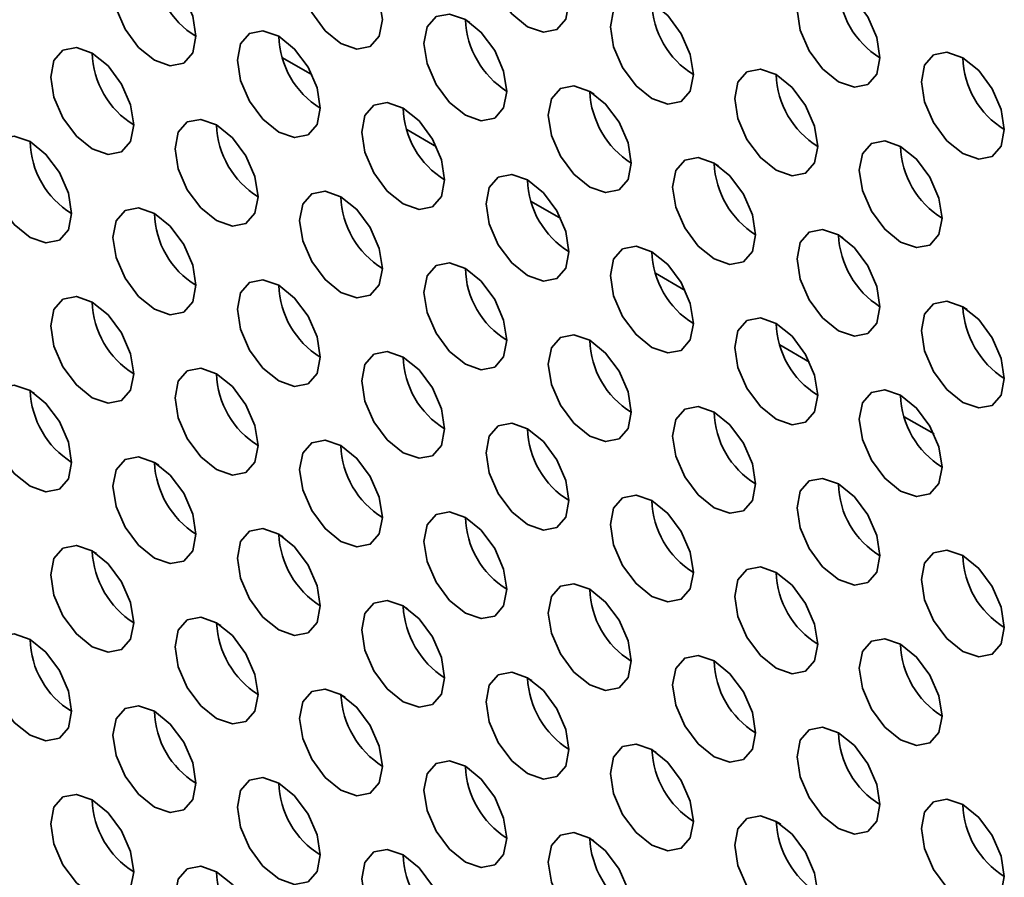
# Model space of a CAD drawing. Header units: millimetres. Extents: x 1 to 1119, y -1 to 863.
# Tile 124 of 211: x 813.56 to 819.15, y 621.22 to 626.09. Entities that reach past the tile are written whole.
import ezdxf

# ---------------------------------------------------------------- set-up
doc = ezdxf.new("R2010")
doc.units = ezdxf.units.MM

msp = doc.modelspace()

# ---------------------------------------------------------------- linework, layer by layer
at = {"color": 7, "linetype": 'Continuous', "lineweight": 35}
for p, q in [((816.0892, 626.0905), (816.1146, 626.0758)), ((815.0488, 625.8746), (815.2181, 625.7768)), ((816.7963, 625.6823), (816.8217, 625.6676)), ((815.7559, 625.4664), (815.9252, 625.3686)), ((817.5034, 625.2741), (817.5288, 625.2594)), ((816.463, 625.0582), (816.6323, 624.9604)), ((818.2105, 624.8659), (818.2359, 624.8512)), ((817.1701, 624.6499), (817.3394, 624.5522)), ((818.9176, 624.4577), (818.943, 624.443)), ((817.8772, 624.2417), (818.0465, 624.144)), ((813.6394, 623.9664), (813.6143, 623.9809)), ((818.5843, 623.8335), (818.7536, 623.7358)), ((814.3465, 623.5582), (814.3214, 623.5727)), ((815.0536, 623.15), (815.0285, 623.1645)), ((813.9678, 623.0693), (813.992, 623.0553)), ((815.7607, 622.7418), (815.7356, 622.7563)), ((814.675, 622.661), (814.6991, 622.6471)), ((816.4678, 622.3336), (816.4427, 622.3481)), ((815.3821, 622.2528), (815.4062, 622.2389)), ((817.1749, 621.9254), (817.1498, 621.9399)), ((816.0892, 621.8446), (816.1133, 621.8307)), ((817.882, 621.5172), (817.8569, 621.5317)), ((816.7963, 621.4364), (816.8204, 621.4225))]:
    msp.add_line(p, q, dxfattribs=at)
at = {"color": 7, "linetype": 'Continuous', "lineweight": 35, "flags": 128}
for points in [[(816.6784, 626.1874), (816.6605, 626.3019), (816.6094, 626.4197), (816.5329, 626.5229), (816.4427, 626.5957), (816.3525, 626.627), (816.2761, 626.6121), (816.225, 626.5533), (816.207, 626.4595), (816.225, 626.345), (816.2761, 626.2272), (816.3525, 626.1241), (816.4427, 626.0513), (816.5329, 626.0199), (816.6094, 626.0348), (816.6605, 626.0936), (816.6784, 626.1874)], [(815.6178, 626.092), (815.5998, 626.2066), (815.5487, 626.3244), (815.4723, 626.4275), (815.3821, 626.5003), (815.2919, 626.5316), (815.2154, 626.5168), (815.1643, 626.458), (815.1464, 626.3642), (815.1643, 626.2497), (815.2154, 626.1319), (815.2919, 626.0287), (815.3821, 625.9559), (815.4723, 625.9246), (815.5487, 625.9394), (815.5998, 625.9982), (815.6178, 626.092)], [(814.5571, 625.9967), (814.5392, 626.1112), (814.4881, 626.229), (814.4116, 626.3321), (814.3214, 626.4049), (814.2312, 626.4363), (814.1547, 626.4214), (814.1036, 626.3626), (814.0857, 626.2688), (814.1036, 626.1543), (814.1547, 626.0365), (814.2312, 625.9334), (814.3214, 625.8606), (814.4116, 625.8292), (814.4881, 625.8441), (814.5392, 625.9029), (814.5571, 625.9967)], [(818.4462, 625.8746), (818.4282, 625.9891), (818.3772, 626.1069), (818.3007, 626.21), (818.2105, 626.2828), (818.1203, 626.3142), (818.0438, 626.2993), (817.9927, 626.2405), (817.9748, 626.1467), (817.9927, 626.0322), (818.0438, 625.9144), (818.1203, 625.8112), (818.2105, 625.7385), (818.3007, 625.7071), (818.3772, 625.722), (818.4282, 625.7808), (818.4462, 625.8746)], [(817.3855, 625.7792), (817.3676, 625.8937), (817.3165, 626.0115), (817.24, 626.1147), (817.1498, 626.1875), (817.0596, 626.2188), (816.9832, 626.2039), (816.9321, 626.1451), (816.9141, 626.0513), (816.9321, 625.9368), (816.9832, 625.819), (817.0596, 625.7159), (817.1498, 625.6431), (817.24, 625.6117), (817.3165, 625.6266), (817.3676, 625.6854), (817.3855, 625.7792)], [(816.3249, 625.6838), (816.3069, 625.7984), (816.2558, 625.9162), (816.1794, 626.0193), (816.0892, 626.0921), (815.999, 626.1234), (815.9225, 626.1086), (815.8714, 626.0498), (815.8535, 625.956), (815.8714, 625.8415), (815.9225, 625.7237), (815.999, 625.6205), (816.0892, 625.5477), (816.1794, 625.5164), (816.2558, 625.5312), (816.3069, 625.59), (816.3249, 625.6838)], [(815.2642, 625.5885), (815.2463, 625.703), (815.1952, 625.8208), (815.1187, 625.9239), (815.0285, 625.9967), (814.9383, 626.0281), (814.8618, 626.0132), (814.8107, 625.9544), (814.7928, 625.8606), (814.8107, 625.7461), (814.8618, 625.6283), (814.9383, 625.5252), (815.0285, 625.4524), (815.1187, 625.421), (815.1952, 625.4359), (815.2463, 625.4947), (815.2642, 625.5885)], [(814.2035, 625.4931), (814.1856, 625.6076), (814.1345, 625.7254), (814.058, 625.8286), (813.9678, 625.9014), (813.8776, 625.9327), (813.8012, 625.9179), (813.7501, 625.8591), (813.7321, 625.7652), (813.7501, 625.6507), (813.8012, 625.5329), (813.8776, 625.4298), (813.9678, 625.357), (814.058, 625.3257), (814.1345, 625.3405), (814.1856, 625.3993), (814.2035, 625.4931)], [(819.1533, 625.4664), (819.1354, 625.5809), (819.0843, 625.6987), (819.0078, 625.8018), (818.9176, 625.8746), (818.8274, 625.906), (818.7509, 625.8911), (818.6998, 625.8323), (818.6819, 625.7385), (818.6998, 625.624), (818.7509, 625.5062), (818.8274, 625.403), (818.9176, 625.3302), (819.0078, 625.2989), (819.0843, 625.3138), (819.1354, 625.3726), (819.1533, 625.4664)], [(818.0926, 625.371), (818.0747, 625.4855), (818.0236, 625.6033), (817.9471, 625.7065), (817.8569, 625.7792), (817.7667, 625.8106), (817.6903, 625.7957), (817.6392, 625.7369), (817.6212, 625.6431), (817.6392, 625.5286), (817.6903, 625.4108), (817.7667, 625.3077), (817.8569, 625.2349), (817.9471, 625.2035), (818.0236, 625.2184), (818.0747, 625.2772), (818.0926, 625.371)], [(817.032, 625.2756), (817.014, 625.3902), (816.9629, 625.508), (816.8865, 625.6111), (816.7963, 625.6839), (816.7061, 625.7152), (816.6296, 625.7004), (816.5785, 625.6416), (816.5606, 625.5478), (816.5785, 625.4333), (816.6296, 625.3155), (816.7061, 625.2123), (816.7963, 625.1395), (816.8865, 625.1082), (816.9629, 625.123), (817.014, 625.1818), (817.032, 625.2756)], [(815.9713, 625.1803), (815.9534, 625.2948), (815.9023, 625.4126), (815.8258, 625.5157), (815.7356, 625.5885), (815.6454, 625.6199), (815.5689, 625.605), (815.5179, 625.5462), (815.4999, 625.4524), (815.5179, 625.3379), (815.5689, 625.2201), (815.6454, 625.117), (815.7356, 625.0442), (815.8258, 625.0128), (815.9023, 625.0277), (815.9534, 625.0865), (815.9713, 625.1803)], [(814.9107, 625.0849), (814.8927, 625.1994), (814.8416, 625.3172), (814.7652, 625.4204), (814.675, 625.4932), (814.5848, 625.5245), (814.5083, 625.5097), (814.4572, 625.4508), (814.4393, 625.357), (814.4572, 625.2425), (814.5083, 625.1247), (814.5848, 625.0216), (814.675, 624.9488), (814.7652, 624.9174), (814.8416, 624.9323), (814.8927, 624.9911), (814.9107, 625.0849)], [(813.85, 624.9895), (813.8321, 625.1041), (813.781, 625.2219), (813.7045, 625.325), (813.6143, 625.3978), (813.5241, 625.4291), (813.4476, 625.4143), (813.3965, 625.3555), (813.3786, 625.2617), (813.3965, 625.1472), (813.4476, 625.0294), (813.5241, 624.9262), (813.6143, 624.8534), (813.7045, 624.8221), (813.781, 624.8369), (813.8321, 624.8957), (813.85, 624.9895)], [(818.7997, 624.9628), (818.7818, 625.0773), (818.7307, 625.1951), (818.6542, 625.2983), (818.564, 625.371), (818.4738, 625.4024), (818.3974, 625.3875), (818.3463, 625.3287), (818.3283, 625.2349), (818.3463, 625.1204), (818.3974, 625.0026), (818.4738, 624.8995), (818.564, 624.8267), (818.6542, 624.7953), (818.7307, 624.8102), (818.7818, 624.869), (818.7997, 624.9628)], [(817.7391, 624.8674), (817.7211, 624.9819), (817.67, 625.0997), (817.5936, 625.2029), (817.5034, 625.2757), (817.4132, 625.307), (817.3367, 625.2922), (817.2856, 625.2334), (817.2677, 625.1396), (817.2856, 625.025), (817.3367, 624.9072), (817.4132, 624.8041), (817.5034, 624.7313), (817.5936, 624.7), (817.67, 624.7148), (817.7211, 624.7736), (817.7391, 624.8674)], [(816.6784, 624.7721), (816.6605, 624.8866), (816.6094, 625.0044), (816.5329, 625.1075), (816.4427, 625.1803), (816.3525, 625.2117), (816.2761, 625.1968), (816.225, 625.138), (816.207, 625.0442), (816.225, 624.9297), (816.2761, 624.8119), (816.3525, 624.7087), (816.4427, 624.636), (816.5329, 624.6046), (816.6094, 624.6195), (816.6605, 624.6783), (816.6784, 624.7721)], [(815.6178, 624.6767), (815.5998, 624.7912), (815.5487, 624.909), (815.4723, 625.0122), (815.3821, 625.085), (815.2919, 625.1163), (815.2154, 625.1014), (815.1643, 625.0426), (815.1464, 624.9488), (815.1643, 624.8343), (815.2154, 624.7165), (815.2919, 624.6134), (815.3821, 624.5406), (815.4723, 624.5092), (815.5487, 624.5241), (815.5998, 624.5829), (815.6178, 624.6767)], [(814.5571, 624.5813), (814.5392, 624.6959), (814.4881, 624.8137), (814.4116, 624.9168), (814.3214, 624.9896), (814.2312, 625.0209), (814.1547, 625.0061), (814.1036, 624.9473), (814.0857, 624.8535), (814.1036, 624.739), (814.1547, 624.6212), (814.2312, 624.518), (814.3214, 624.4452), (814.4116, 624.4139), (814.4881, 624.4287), (814.5392, 624.4875), (814.5571, 624.5813)], [(818.4462, 624.4592), (818.4282, 624.5737), (818.3772, 624.6915), (818.3007, 624.7947), (818.2105, 624.8675), (818.1203, 624.8988), (818.0438, 624.884), (817.9927, 624.8252), (817.9748, 624.7314), (817.9927, 624.6168), (818.0438, 624.499), (818.1203, 624.3959), (818.2105, 624.3231), (818.3007, 624.2918), (818.3772, 624.3066), (818.4282, 624.3654), (818.4462, 624.4592)], [(817.3855, 624.3639), (817.3676, 624.4784), (817.3165, 624.5962), (817.24, 624.6993), (817.1498, 624.7721), (817.0596, 624.8035), (816.9832, 624.7886), (816.9321, 624.7298), (816.9141, 624.636), (816.9321, 624.5215), (816.9832, 624.4037), (817.0596, 624.3005), (817.1498, 624.2278), (817.24, 624.1964), (817.3165, 624.2113), (817.3676, 624.2701), (817.3855, 624.3639)], [(816.3249, 624.2685), (816.3069, 624.383), (816.2558, 624.5008), (816.1794, 624.604), (816.0892, 624.6767), (815.999, 624.7081), (815.9225, 624.6932), (815.8714, 624.6344), (815.8535, 624.5406), (815.8714, 624.4261), (815.9225, 624.3083), (815.999, 624.2052), (816.0892, 624.1324), (816.1794, 624.101), (816.2558, 624.1159), (816.3069, 624.1747), (816.3249, 624.2685)], [(815.2642, 624.1731), (815.2463, 624.2877), (815.1952, 624.4055), (815.1187, 624.5086), (815.0285, 624.5814), (814.9383, 624.6127), (814.8618, 624.5979), (814.8107, 624.5391), (814.7928, 624.4453), (814.8107, 624.3308), (814.8618, 624.213), (814.9383, 624.1098), (815.0285, 624.037), (815.1187, 624.0057), (815.1952, 624.0205), (815.2463, 624.0793), (815.2642, 624.1731)], [(814.2035, 624.0778), (814.1856, 624.1923), (814.1345, 624.3101), (814.058, 624.4132), (813.9678, 624.486), (813.8776, 624.5174), (813.8012, 624.5025), (813.7501, 624.4437), (813.7321, 624.3499), (813.7501, 624.2354), (813.8012, 624.1176), (813.8776, 624.0145), (813.9678, 623.9417), (814.058, 623.9103), (814.1345, 623.9252), (814.1856, 623.984), (814.2035, 624.0778)], [(819.1533, 624.051), (819.1354, 624.1655), (819.0843, 624.2833), (819.0078, 624.3865), (818.9176, 624.4593), (818.8274, 624.4906), (818.7509, 624.4758), (818.6998, 624.417), (818.6819, 624.3232), (818.6998, 624.2086), (818.7509, 624.0908), (818.8274, 623.9877), (818.9176, 623.9149), (819.0078, 623.8836), (819.0843, 623.8984), (819.1354, 623.9572), (819.1533, 624.051)], [(818.0926, 623.9557), (818.0747, 624.0702), (818.0236, 624.188), (817.9471, 624.2911), (817.8569, 624.3639), (817.7667, 624.3953), (817.6903, 624.3804), (817.6392, 624.3216), (817.6212, 624.2278), (817.6392, 624.1133), (817.6903, 623.9955), (817.7667, 623.8923), (817.8569, 623.8195), (817.9471, 623.7882), (818.0236, 623.8031), (818.0747, 623.8619), (818.0926, 623.9557)], [(817.032, 623.8603), (817.014, 623.9748), (816.9629, 624.0926), (816.8865, 624.1958), (816.7963, 624.2685), (816.7061, 624.2999), (816.6296, 624.285), (816.5785, 624.2262), (816.5606, 624.1324), (816.5785, 624.0179), (816.6296, 623.9001), (816.7061, 623.797), (816.7963, 623.7242), (816.8865, 623.6928), (816.9629, 623.7077), (817.014, 623.7665), (817.032, 623.8603)], [(815.9713, 623.7649), (815.9534, 623.8795), (815.9023, 623.9973), (815.8258, 624.1004), (815.7356, 624.1732), (815.6454, 624.2045), (815.5689, 624.1897), (815.5179, 624.1309), (815.4999, 624.0371), (815.5179, 623.9226), (815.5689, 623.8048), (815.6454, 623.7016), (815.7356, 623.6288), (815.8258, 623.5975), (815.9023, 623.6123), (815.9534, 623.6711), (815.9713, 623.7649)], [(814.9107, 623.6696), (814.8927, 623.7841), (814.8416, 623.9019), (814.7652, 624.005), (814.675, 624.0778), (814.5848, 624.1092), (814.5083, 624.0943), (814.4572, 624.0355), (814.4393, 623.9417), (814.4572, 623.8272), (814.5083, 623.7094), (814.5848, 623.6063), (814.675, 623.5335), (814.7652, 623.5021), (814.8416, 623.517), (814.8927, 623.5758), (814.9107, 623.6696)], [(813.85, 623.5742), (813.8321, 623.6887), (813.781, 623.8065), (813.7045, 623.9097), (813.6143, 623.9825), (813.5241, 624.0138), (813.4476, 623.999), (813.3965, 623.9401), (813.3786, 623.8463), (813.3965, 623.7318), (813.4476, 623.614), (813.5241, 623.5109), (813.6143, 623.4381), (813.7045, 623.4067), (813.781, 623.4216), (813.8321, 623.4804), (813.85, 623.5742)], [(818.7997, 623.5475), (818.7818, 623.662), (818.7307, 623.7798), (818.6542, 623.8829), (818.564, 623.9557), (818.4738, 623.9871), (818.3974, 623.9722), (818.3463, 623.9134), (818.3283, 623.8196), (818.3463, 623.7051), (818.3974, 623.5873), (818.4738, 623.4841), (818.564, 623.4113), (818.6542, 623.38), (818.7307, 623.3948), (818.7818, 623.4537), (818.7997, 623.5475)], [(817.7391, 623.4521), (817.7211, 623.5666), (817.67, 623.6844), (817.5936, 623.7876), (817.5034, 623.8603), (817.4132, 623.8917), (817.3367, 623.8768), (817.2856, 623.818), (817.2677, 623.7242), (817.2856, 623.6097), (817.3367, 623.4919), (817.4132, 623.3888), (817.5034, 623.316), (817.5936, 623.2846), (817.67, 623.2995), (817.7211, 623.3583), (817.7391, 623.4521)], [(816.6784, 623.3567), (816.6605, 623.4712), (816.6094, 623.589), (816.5329, 623.6922), (816.4427, 623.765), (816.3525, 623.7963), (816.2761, 623.7815), (816.225, 623.7227), (816.207, 623.6289), (816.225, 623.5144), (816.2761, 623.3966), (816.3525, 623.2934), (816.4427, 623.2206), (816.5329, 623.1893), (816.6094, 623.2041), (816.6605, 623.2629), (816.6784, 623.3567)], [(815.6178, 623.2614), (815.5998, 623.3759), (815.5487, 623.4937), (815.4723, 623.5968), (815.3821, 623.6696), (815.2919, 623.701), (815.2154, 623.6861), (815.1643, 623.6273), (815.1464, 623.5335), (815.1643, 623.419), (815.2154, 623.3012), (815.2919, 623.198), (815.3821, 623.1253), (815.4723, 623.0939), (815.5487, 623.1088), (815.5998, 623.1676), (815.6178, 623.2614)], [(814.5571, 623.166), (814.5392, 623.2805), (814.4881, 623.3983), (814.4116, 623.5015), (814.3214, 623.5743), (814.2312, 623.6056), (814.1547, 623.5907), (814.1036, 623.5319), (814.0857, 623.4381), (814.1036, 623.3236), (814.1547, 623.2058), (814.2312, 623.1027), (814.3214, 623.0299), (814.4116, 622.9985), (814.4881, 623.0134), (814.5392, 623.0722), (814.5571, 623.166)], [(818.4462, 623.0439), (818.4282, 623.1584), (818.3772, 623.2762), (818.3007, 623.3793), (818.2105, 623.4521), (818.1203, 623.4835), (818.0438, 623.4686), (817.9927, 623.4098), (817.9748, 623.316), (817.9927, 623.2015), (818.0438, 623.0837), (818.1203, 622.9806), (818.2105, 622.9078), (818.3007, 622.8764), (818.3772, 622.8913), (818.4282, 622.9501), (818.4462, 623.0439)], [(817.3855, 622.9485), (817.3676, 623.063), (817.3165, 623.1808), (817.24, 623.284), (817.1498, 623.3568), (817.0596, 623.3881), (816.9832, 623.3733), (816.9321, 623.3145), (816.9141, 623.2207), (816.9321, 623.1061), (816.9832, 622.9883), (817.0596, 622.8852), (817.1498, 622.8124), (817.24, 622.7811), (817.3165, 622.7959), (817.3676, 622.8547), (817.3855, 622.9485)], [(816.3249, 622.8532), (816.3069, 622.9677), (816.2558, 623.0855), (816.1794, 623.1886), (816.0892, 623.2614), (815.999, 623.2928), (815.9225, 623.2779), (815.8714, 623.2191), (815.8535, 623.1253), (815.8714, 623.0108), (815.9225, 622.893), (815.999, 622.7898), (816.0892, 622.717), (816.1794, 622.6857), (816.2558, 622.7006), (816.3069, 622.7594), (816.3249, 622.8532)], [(815.2642, 622.7578), (815.2463, 622.8723), (815.1952, 622.9901), (815.1187, 623.0933), (815.0285, 623.166), (814.9383, 623.1974), (814.8618, 623.1825), (814.8107, 623.1237), (814.7928, 623.0299), (814.8107, 622.9154), (814.8618, 622.7976), (814.9383, 622.6945), (815.0285, 622.6217), (815.1187, 622.5903), (815.1952, 622.6052), (815.2463, 622.664), (815.2642, 622.7578)], [(814.2035, 622.6624), (814.1856, 622.777), (814.1345, 622.8948), (814.058, 622.9979), (813.9678, 623.0707), (813.8776, 623.102), (813.8012, 623.0872), (813.7501, 623.0284), (813.7321, 622.9346), (813.7501, 622.8201), (813.8012, 622.7023), (813.8776, 622.5991), (813.9678, 622.5263), (814.058, 622.495), (814.1345, 622.5098), (814.1856, 622.5686), (814.2035, 622.6624)], [(819.1533, 622.6357), (819.1354, 622.7502), (819.0843, 622.868), (819.0078, 622.9711), (818.9176, 623.0439), (818.8274, 623.0753), (818.7509, 623.0604), (818.6998, 623.0016), (818.6819, 622.9078), (818.6998, 622.7933), (818.7509, 622.6755), (818.8274, 622.5724), (818.9176, 622.4996), (819.0078, 622.4682), (819.0843, 622.4831), (819.1354, 622.5419), (819.1533, 622.6357)], [(818.0926, 622.5403), (818.0747, 622.6548), (818.0236, 622.7726), (817.9471, 622.8758), (817.8569, 622.9486), (817.7667, 622.9799), (817.6903, 622.9651), (817.6392, 622.9063), (817.6212, 622.8125), (817.6392, 622.6979), (817.6903, 622.5801), (817.7667, 622.477), (817.8569, 622.4042), (817.9471, 622.3729), (818.0236, 622.3877), (818.0747, 622.4465), (818.0926, 622.5403)], [(817.032, 622.445), (817.014, 622.5595), (816.9629, 622.6773), (816.8865, 622.7804), (816.7963, 622.8532), (816.7061, 622.8846), (816.6296, 622.8697), (816.5785, 622.8109), (816.5606, 622.7171), (816.5785, 622.6026), (816.6296, 622.4848), (816.7061, 622.3816), (816.7963, 622.3088), (816.8865, 622.2775), (816.9629, 622.2924), (817.014, 622.3512), (817.032, 622.445)], [(815.9713, 622.3496), (815.9534, 622.4641), (815.9023, 622.5819), (815.8258, 622.6851), (815.7356, 622.7578), (815.6454, 622.7892), (815.5689, 622.7743), (815.5179, 622.7155), (815.4999, 622.6217), (815.5179, 622.5072), (815.5689, 622.3894), (815.6454, 622.2863), (815.7356, 622.2135), (815.8258, 622.1821), (815.9023, 622.197), (815.9534, 622.2558), (815.9713, 622.3496)], [(814.9107, 622.2542), (814.8927, 622.3688), (814.8416, 622.4865), (814.7652, 622.5897), (814.675, 622.6625), (814.5848, 622.6938), (814.5083, 622.679), (814.4572, 622.6202), (814.4393, 622.5264), (814.4572, 622.4119), (814.5083, 622.2941), (814.5848, 622.1909), (814.675, 622.1181), (814.7652, 622.0868), (814.8416, 622.1016), (814.8927, 622.1604), (814.9107, 622.2542)], [(813.85, 622.1589), (813.8321, 622.2734), (813.781, 622.3912), (813.7045, 622.4943), (813.6143, 622.5671), (813.5241, 622.5985), (813.4476, 622.5836), (813.3965, 622.5248), (813.3786, 622.431), (813.3965, 622.3165), (813.4476, 622.1987), (813.5241, 622.0956), (813.6143, 622.0228), (813.7045, 621.9914), (813.781, 622.0063), (813.8321, 622.0651), (813.85, 622.1589)], [(818.7997, 622.1321), (818.7818, 622.2466), (818.7307, 622.3644), (818.6542, 622.4676), (818.564, 622.5404), (818.4738, 622.5717), (818.3974, 622.5569), (818.3463, 622.4981), (818.3283, 622.4043), (818.3463, 622.2897), (818.3974, 622.1719), (818.4738, 622.0688), (818.564, 621.996), (818.6542, 621.9647), (818.7307, 621.9795), (818.7818, 622.0383), (818.7997, 622.1321)], [(817.7391, 622.0368), (817.7211, 622.1513), (817.67, 622.2691), (817.5936, 622.3722), (817.5034, 622.445), (817.4132, 622.4764), (817.3367, 622.4615), (817.2856, 622.4027), (817.2677, 622.3089), (817.2856, 622.1944), (817.3367, 622.0766), (817.4132, 621.9734), (817.5034, 621.9006), (817.5936, 621.8693), (817.67, 621.8841), (817.7211, 621.943), (817.7391, 622.0368)], [(816.6784, 621.9414), (816.6605, 622.0559), (816.6094, 622.1737), (816.5329, 622.2769), (816.4427, 622.3496), (816.3525, 622.381), (816.2761, 622.3661), (816.225, 622.3073), (816.207, 622.2135), (816.225, 622.099), (816.2761, 621.9812), (816.3525, 621.8781), (816.4427, 621.8053), (816.5329, 621.7739), (816.6094, 621.7888), (816.6605, 621.8476), (816.6784, 621.9414)], [(815.6178, 621.846), (815.5998, 621.9605), (815.5487, 622.0783), (815.4723, 622.1815), (815.3821, 622.2543), (815.2919, 622.2856), (815.2154, 622.2708), (815.1643, 622.212), (815.1464, 622.1182), (815.1643, 622.0037), (815.2154, 621.8859), (815.2919, 621.7827), (815.3821, 621.7099), (815.4723, 621.6786), (815.5487, 621.6934), (815.5998, 621.7522), (815.6178, 621.846)], [(814.5571, 621.7507), (814.5392, 621.8652), (814.4881, 621.983), (814.4116, 622.0861), (814.3214, 622.1589), (814.2312, 622.1903), (814.1547, 622.1754), (814.1036, 622.1166), (814.0857, 622.0228), (814.1036, 621.9083), (814.1547, 621.7905), (814.2312, 621.6873), (814.3214, 621.6146), (814.4116, 621.5832), (814.4881, 621.5981), (814.5392, 621.6569), (814.5571, 621.7507)], [(818.4462, 621.6286), (818.4282, 621.7431), (818.3772, 621.8609), (818.3007, 621.964), (818.2105, 622.0368), (818.1203, 622.0682), (818.0438, 622.0533), (817.9927, 621.9945), (817.9748, 621.9007), (817.9927, 621.7862), (818.0438, 621.6684), (818.1203, 621.5652), (818.2105, 621.4924), (818.3007, 621.4611), (818.3772, 621.4759), (818.4282, 621.5347), (818.4462, 621.6286)], [(817.3855, 621.5332), (817.3676, 621.6477), (817.3165, 621.7655), (817.24, 621.8686), (817.1498, 621.9414), (817.0596, 621.9728), (816.9832, 621.9579), (816.9321, 621.8991), (816.9141, 621.8053), (816.9321, 621.6908), (816.9832, 621.573), (817.0596, 621.4699), (817.1498, 621.3971), (817.24, 621.3657), (817.3165, 621.3806), (817.3676, 621.4394), (817.3855, 621.5332)], [(816.3249, 621.4378), (816.3069, 621.5523), (816.2558, 621.6701), (816.1794, 621.7733), (816.0892, 621.8461), (815.999, 621.8774), (815.9225, 621.8626), (815.8714, 621.8038), (815.8535, 621.71), (815.8714, 621.5954), (815.9225, 621.4776), (815.999, 621.3745), (816.0892, 621.3017), (816.1794, 621.2704), (816.2558, 621.2852), (816.3069, 621.344), (816.3249, 621.4378)], [(815.2642, 621.3425), (815.2463, 621.457), (815.1952, 621.5748), (815.1187, 621.6779), (815.0285, 621.7507), (814.9383, 621.7821), (814.8618, 621.7672), (814.8107, 621.7084), (814.7928, 621.6146), (814.8107, 621.5001), (814.8618, 621.3823), (814.9383, 621.2791), (815.0285, 621.2063), (815.1187, 621.175), (815.1952, 621.1899), (815.2463, 621.2487), (815.2642, 621.3425)], [(814.2035, 621.2471), (814.1856, 621.3616), (814.1345, 621.4794), (814.058, 621.5826), (813.9678, 621.6553), (813.8776, 621.6867), (813.8012, 621.6718), (813.7501, 621.613), (813.7321, 621.5192), (813.7501, 621.4047), (813.8012, 621.2869), (813.8776, 621.1838), (813.9678, 621.111), (814.058, 621.0796), (814.1345, 621.0945), (814.1856, 621.1533), (814.2035, 621.2471)], [(819.1533, 621.2203), (819.1354, 621.3349), (819.0843, 621.4527), (819.0078, 621.5558), (818.9176, 621.6286), (818.8274, 621.6599), (818.7509, 621.6451), (818.6998, 621.5863), (818.6819, 621.4925), (818.6998, 621.378), (818.7509, 621.2602), (818.8274, 621.157), (818.9176, 621.0842), (819.0078, 621.0529), (819.0843, 621.0677), (819.1354, 621.1265), (819.1533, 621.2203)], [(818.0926, 621.125), (818.0747, 621.2395), (818.0236, 621.3573), (817.9471, 621.4604), (817.8569, 621.5332), (817.7667, 621.5646), (817.6903, 621.5497), (817.6392, 621.4909), (817.6212, 621.3971), (817.6392, 621.2826), (817.6903, 621.1648), (817.7667, 621.0617), (817.8569, 620.9889), (817.9471, 620.9575), (818.0236, 620.9724), (818.0747, 621.0312), (818.0926, 621.125)], [(817.032, 621.0296), (817.014, 621.1441), (816.9629, 621.2619), (816.8865, 621.3651), (816.7963, 621.4379), (816.7061, 621.4692), (816.6296, 621.4544), (816.5785, 621.3956), (816.5606, 621.3018), (816.5785, 621.1872), (816.6296, 621.0694), (816.7061, 620.9663), (816.7963, 620.8935), (816.8865, 620.8622), (816.9629, 620.877), (817.014, 620.9358), (817.032, 621.0296)], [(815.9713, 620.9343), (815.9534, 621.0488), (815.9023, 621.1666), (815.8258, 621.2697), (815.7356, 621.3425), (815.6454, 621.3739), (815.5689, 621.359), (815.5179, 621.3002), (815.4999, 621.2064), (815.5179, 621.0919), (815.5689, 620.9741), (815.6454, 620.8709), (815.7356, 620.7981), (815.8258, 620.7668), (815.9023, 620.7817), (815.9534, 620.8405), (815.9713, 620.9343)], [(814.9107, 620.8389), (814.8927, 620.9534), (814.8416, 621.0712), (814.7652, 621.1744), (814.675, 621.2471), (814.5848, 621.2785), (814.5083, 621.2636), (814.4572, 621.2048), (814.4393, 621.111), (814.4572, 620.9965), (814.5083, 620.8787), (814.5848, 620.7756), (814.675, 620.7028), (814.7652, 620.6714), (814.8416, 620.6863), (814.8927, 620.7451), (814.9107, 620.8389)]]:
    msp.add_lwpolyline(points, dxfattribs=at)
at = {"color": 7, "linetype": 'Continuous', "lineweight": 35}
for centre, radius, start, end in [((814.8169, 626.4188), 0.4957, 181.6017, 238.3929), ((818.706, 626.2967), 0.4957, 181.6013, 238.3928), ((817.6453, 626.2013), 0.4957, 181.6017, 238.3928), ((816.6012, 626.1156), 0.5126, 182.8044, 237.384), ((815.524, 626.0106), 0.4957, 181.6016, 238.394), ((814.4633, 625.9152), 0.4957, 181.6016, 238.394), ((819.4131, 625.8885), 0.4957, 181.6012, 238.3938), ((818.3524, 625.7931), 0.4957, 181.603, 238.3926), ((817.3083, 625.7074), 0.5126, 182.8056, 237.3828), ((816.2311, 625.6024), 0.4957, 181.6029, 238.3927), ((815.1704, 625.507), 0.4957, 181.6012, 238.3934), ((814.1098, 625.4116), 0.4957, 181.6012, 238.3934), ((819.0595, 625.3849), 0.4957, 181.6013, 238.3933), ((818.0154, 625.2992), 0.5126, 182.8062, 237.3821), ((816.9382, 625.1942), 0.4957, 181.6012, 238.3934), ((815.8775, 625.0988), 0.4957, 181.6017, 238.3929), ((814.8169, 625.0034), 0.4957, 181.6017, 238.3929), ((818.7225, 624.891), 0.5126, 182.8044, 237.3829), ((817.6453, 624.786), 0.4957, 181.6017, 238.3929), ((816.5846, 624.6906), 0.4957, 181.6016, 238.394), ((815.524, 624.5952), 0.4957, 181.6016, 238.394), ((814.4633, 624.4999), 0.4957, 181.6021, 238.393), ((819.4296, 624.4828), 0.5126, 182.8044, 237.384), ((818.353, 624.378), 0.4963, 181.6261, 237.9098), ((817.2918, 624.2824), 0.4957, 181.6029, 238.3927), ((816.2311, 624.187), 0.4957, 181.6029, 238.3927), ((815.1704, 624.0917), 0.4957, 181.6017, 238.3924), ((814.1263, 624.006), 0.5126, 182.8009, 237.382), ((819.0595, 623.9696), 0.4957, 181.6012, 238.3934), ((817.9988, 623.8742), 0.4957, 181.6012, 238.3934), ((816.9382, 623.7788), 0.4957, 181.6012, 238.3934), ((815.8776, 623.6835), 0.4957, 181.6022, 238.3919), ((814.8335, 623.5978), 0.5127, 182.802, 237.3809), ((818.6974, 623.4611), 0.487, 181.0573, 239.3916), ((817.6453, 623.3706), 0.4957, 181.6017, 238.3929), ((816.5847, 623.2753), 0.4957, 181.6021, 238.393), ((815.5405, 623.1895), 0.5126, 182.7997, 237.3832), ((814.4798, 623.0942), 0.5126, 182.7843, 237.3843), ((819.4131, 623.0578), 0.4957, 181.6016, 238.394), ((818.3524, 622.9624), 0.4957, 181.6029, 238.3927), ((817.2918, 622.8671), 0.4957, 181.6034, 238.3917), ((816.2476, 622.7813), 0.5126, 182.8009, 237.382), ((815.187, 622.686), 0.5126, 182.7855, 237.3831), ((814.1098, 622.581), 0.4957, 181.6017, 238.3924), ((819.0595, 622.5542), 0.4957, 181.6012, 238.3934), ((817.9989, 622.4589), 0.4957, 181.6017, 238.3924), ((816.9548, 622.3731), 0.5127, 182.8015, 237.3814), ((815.8941, 622.2778), 0.5126, 182.7866, 237.382), ((814.8169, 622.1728), 0.4957, 181.6022, 238.3919), ((818.706, 622.0507), 0.4957, 181.6022, 238.3919), ((817.6618, 621.9649), 0.5126, 182.7997, 237.3822), ((816.6012, 621.8695), 0.5126, 182.7843, 237.3843), ((815.524, 621.7646), 0.4957, 181.6021, 238.393), ((814.4633, 621.6692), 0.4957, 181.6021, 238.393), ((819.4131, 621.6425), 0.4957, 181.6021, 238.393), ((818.369, 621.5567), 0.5126, 182.8009, 237.382), ((817.3083, 621.4613), 0.5126, 182.7855, 237.3831), ((816.2311, 621.3564), 0.4957, 181.6034, 238.3917), ((815.1704, 621.261), 0.4957, 181.6017, 238.3924)]:
    msp.add_arc(centre, radius, start, end, dxfattribs=at)

doc.saveas('drawing.dxf')
